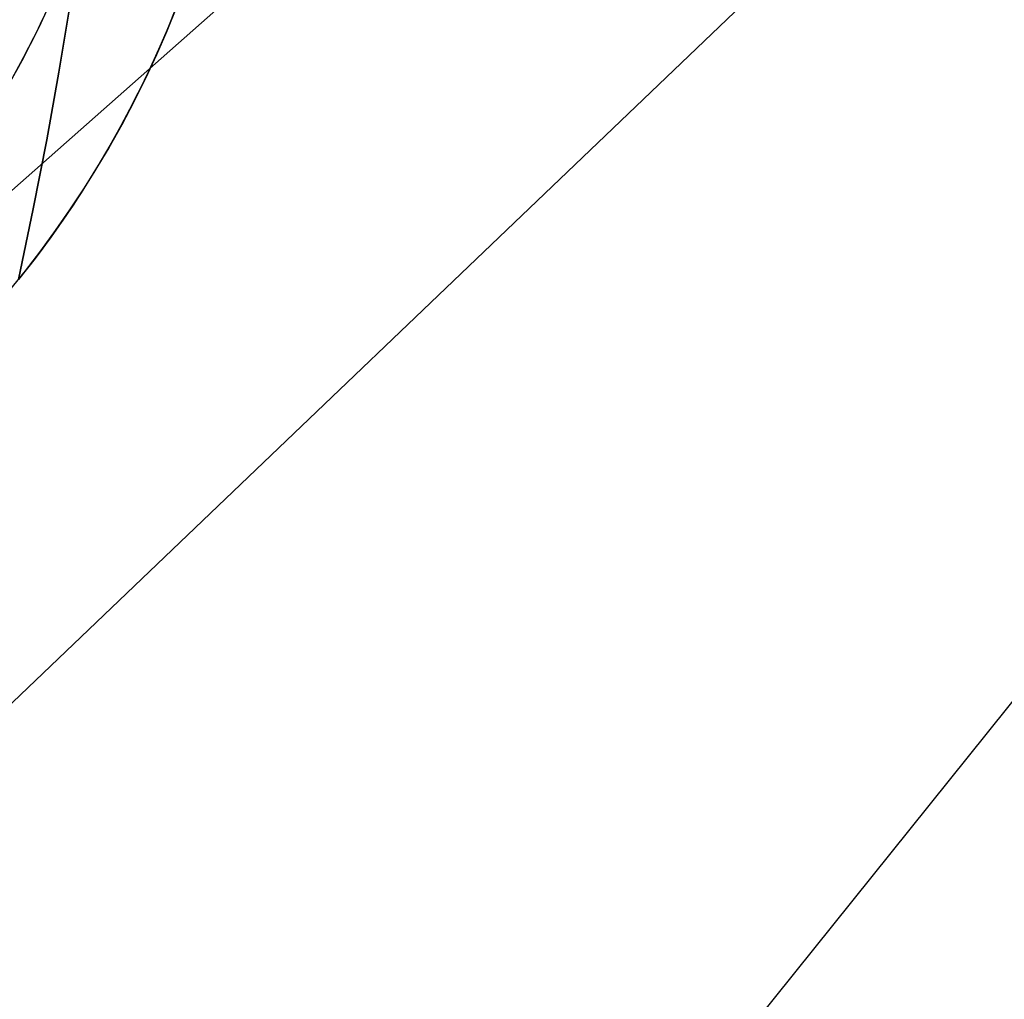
# Model space of a CAD drawing. Extents: x 5157 to 5867, y -156 to 1031.
# Tile 20 of 87: x 5477.6 to 5481.84, y 587.91 to 592.13. Entities that reach past the tile are written whole.
import ezdxf

# ---------------------------------------------------------------- set-up
doc = ezdxf.new("R2010")
doc.units = 0
doc.layers.add('1', color=7, linetype='CONTINUOUS')

msp = doc.modelspace()

# ---------------------------------------------------------------- linework, layer by layer
at = {"layer": '1', "color": 35}
for p, q in [((5477.5042, 583.7453, 225), (5503.2873, 615.8852, 225)), ((5477.5042, 583.7453, 226), (5503.2873, 615.8852, 226)), ((5477.835, 584.1577, 42.5073), (5486.3046, 594.7155, 42.5073)), ((5477.513, 583.7563, 52.6073), (5485.0089, 593.1004, 52.6073)), ((5477.513, 583.7563, 101.5073), (5485.0089, 593.1004, 101.5073)), ((5477.513, 583.7563, 103.5073), (5484.2124, 592.1075, 103.5073))]:
    msp.add_line(p, q, dxfattribs=at)
at = {"layer": '1', "color": 39}
for p, q in [((5480.3369, 593.8473, 33.3281), (5467.6517, 582.6302, 33.3281)), ((5481.1999, 592.6628, 26.2828), (5467.0799, 579.1641, 26.2828))]:
    msp.add_line(p, q, dxfattribs=at)
at = {"layer": '1', "color": 35}
for points in [[(5477.8142, 592.1882), (5477.767, 591.904), (5477.7143, 591.613), (5477.6561, 591.3151), (5477.5923, 591.0103)], [(5477.5923, 591.0103), (5477.6561, 591.3151), (5477.7143, 591.613), (5477.767, 591.904), (5477.8142, 592.1882)]]:
    msp.add_lwpolyline(points, dxfattribs=at)
msp.add_polyline3d([(5478.2701, 592.1782, 104.0165), (5478.2401, 592.1037, 104.0162), (5478.2089, 592.0304, 104.0162), (5478.1764, 591.9576, 104.0162), (5478.1426, 591.8854, 104.0162), (5478.1075, 591.8139, 104.0162), (5478.0712, 591.7429, 104.0162), (5478.0336, 591.6726, 104.0162), (5477.9948, 591.603, 104.0162), (5477.9548, 591.5341, 104.0162), (5477.9136, 591.4659, 104.0162), (5477.8712, 591.3984, 104.0162), (5477.8276, 591.3317, 104.0162), (5477.7828, 591.2658, 104.0162), (5477.7369, 591.2007, 104.0162), (5477.6898, 591.1363, 104.0162), (5477.6417, 591.0729, 104.0162), (5477.5923, 591.0103, 104.0162)], dxfattribs=at)
at = {"layer": '1', "color": 35, "extrusion": (0, 0, -1)}
for centre, radius in [((-5474.0725, 593.834, -104.0162), 4.5125), ((-5474.0725, 593.834, -103.5073), 4.0035), ((-5474.0725, 593.834, -104.5252), 4.0035)]:
    msp.add_circle(centre, radius, dxfattribs=at)
for centre, radius, start, end in [((-5516.6223, 632.5079, -251.484), 65.4903, 38.737165, 218.737165), ((-5516.6223, 632.5079, -275), 65.4903, 38.737165, 218.737165), ((-5516.6223, 632.5079, -275), 65.4903, 218.737165, 38.737165), ((-5516.6223, 632.5079, -251.484), 65.4903, 218.737165, 38.737165), ((-5516.6223, 632.5079, -251.484), 64.4903, 218.737165, 38.737165), ((-5516.6223, 632.5079, -52.6073), 62.5, 218.737165, 38.737165), ((-5516.6223, 632.5079, -103.5073), 62.5, 218.737165, 38.737165), ((-5516.6223, 632.5079, -103.5073), 51.7937, 218.73717, 38.73717), ((-5516.6223, 632.5079, -101.5073), 50.5208, 218.73717, 38.73717), ((-5516.6223, 632.5079, -52.6073), 50.5208, 218.73717, 38.73717), ((-5516.6223, 632.5079, -225), 62.5222, 277.195356, 340.278975), ((-5516.6223, 632.5079, -226), 62.5222, 277.195356, 340.278975), ((-5474.0725, 593.834, -104.4578), 4.5125, 38.7372, 218.7372), ((-5474.0725, 593.834, -106.7068), 3.6956, 38.7372, 218.7372), ((-5474.0725, 593.834, -104.0162), 4.5125, 167.4354, 218.7372), ((-5474.0725, 593.834, -104.5252), 4.0035, 174.3841, 218.7372), ((-5474.0725, 593.834, -103.5073), 4.0035, 198.5608, 218.7372)]:
    msp.add_arc(centre, radius, start, end, dxfattribs=at)
at = {"layer": '1', "color": 39, "extrusion": (0, 0, -1)}
for centre, radius, start, end in [((-5516.4577, 631.9387, -24.5425), 78.0144, 275.680008, 35.680008), ((-5516.4577, 631.9387, -24.5425), 77.8291, 275.680008, 35.680008), ((-5516.4577, 631.9387, -16.9823), 77.8291, 275.680008, 35.680008), ((-5516.4577, 631.9387, -40.7363), 46.8201, 275.68001, 35.68001), ((-5516.4577, 631.9387, -18.2828), 46.8201, 275.68001, 35.68001)]:
    msp.add_arc(centre, radius, start, end, dxfattribs=at)
at = {"layer": '1', "color": 39}
for centre, radius, start, end in [((5516.4577, 631.9387, 16.9823), 78.0144, 144.319992, 264.319992), ((5516.4577, 631.9387, 20.7624), 78.0144, 144.319992, 264.319992), ((5516.4577, 631.9387, 3.0288), 47.2299, 144.31999, 264.31999), ((5516.4577, 631.9387, 40.737), 47.0505, 144.31999, 264.31999), ((5516.4577, 631.9387, 26.2828), 46.8201, 144.31999, 264.31999), ((5516.4577, 631.9387, 3.0309), 46.8201, 144.31999, 264.31999), ((5516.4577, 631.9387, 33.5095), 46.8201, 144.31999, 264.31999), ((5516.4577, 631.9387, 10.6568), 46.8201, 144.31999, 264.31999)]:
    msp.add_arc(centre, radius, start, end, dxfattribs=at)
at = {"layer": '1', "color": 35}
for centre, radius, start, end in [((5516.6223, 632.5079, 275), 64.4903, 141.262835, 321.262835), ((5516.6223, 632.5079, 101.5073), 62.5, 141.262835, 321.262835), ((5516.6223, 632.5079, 47.8105), 62.5, 141.262835, 321.262835), ((5516.6223, 632.5079, 102.5073), 62.5, 141.262835, 321.262835), ((5516.6223, 632.5079, 106.7964), 51.7937, 141.26283, 321.26283), ((5516.6223, 632.5079, 77.0573), 50.5208, 141.26283, 321.26283), ((5516.6223, 632.5079, 34.2491), 47.4655, 141.26283, 321.26283), ((5516.6223, 632.5079, 3.8828), 45.7351, 141.26283, 321.26283), ((5516.6223, 632.5079, 4.8828), 44.7351, 141.26283, 321.26283), ((5516.6223, 632.5079, 112.0073), 49.872, 199.72103, 262.80464), ((5516.6223, 632.5079, 26.0073), 46.4907, 209.35671, 253.16896), ((5516.6223, 632.5079, 42.5073), 61.9935, 203.593595, 258.932075)]:
    msp.add_arc(centre, radius, start, end, dxfattribs=at)
at = {"layer": '1', "color": 39, "extrusion": (2.83448e-07, 2.34993e-06, -1)}
msp.add_arc((-5522.5149, 631.2362, -20.7532), 77.9945, 282.379123, 15.866251, dxfattribs=at)

doc.saveas('drawing.dxf')
